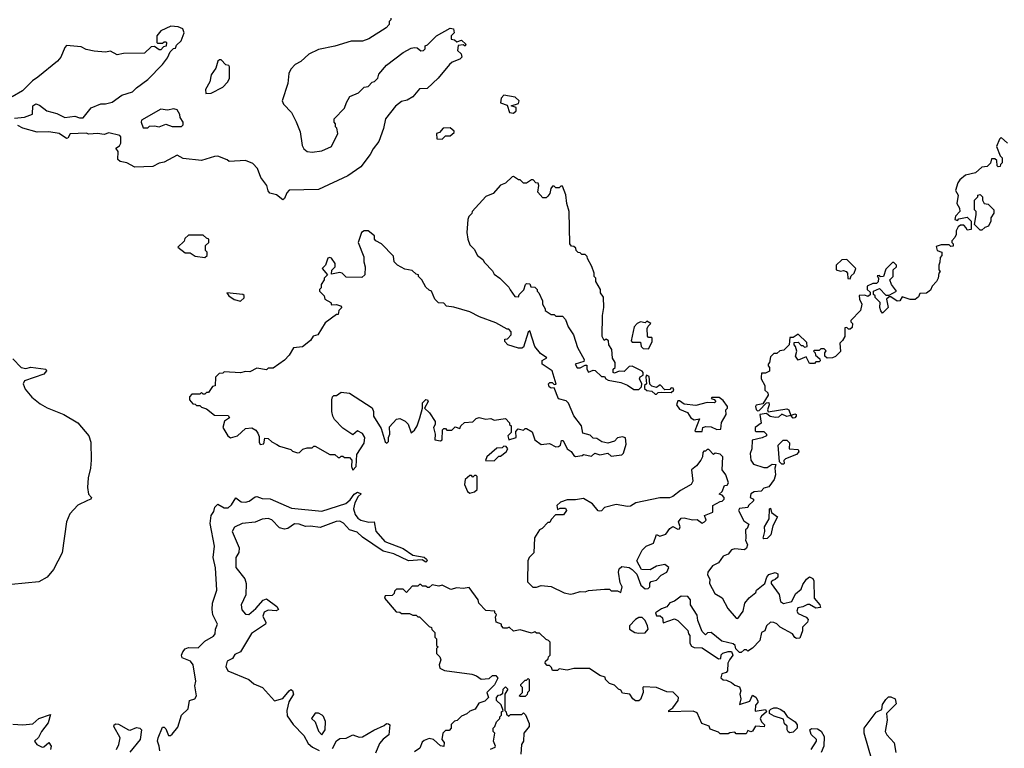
# Model space of a CAD drawing. Extents: x 2470790 to 2659118, y 702284 to 849036.
# Tile 59 of 154: x 2580606 to 2586664, y 756291 to 760775. Entities that reach past the tile are written whole.
import ezdxf

# ---------------------------------------------------------------- set-up
doc = ezdxf.new("R2010")
doc.units = 0

msp = doc.modelspace()

# ---------------------------------------------------------------- linework, layer by layer
at = {"layer": '0CON10XD'}
for points in [[(2582890, 760785), (2582890, 760775), (2582880, 760765), (2582880, 760745), (2582860, 760725), (2582755, 760657.5), (2582715, 760642.5), (2582645, 760642.5), (2582545, 760612.5), (2582445, 760592.5), (2582385, 760562.5), (2582335, 760517.5), (2582300.7, 760499.3), (2582275, 760470), (2582262.5, 760445), (2582256.6, 760383.4), (2582221.8, 760275), (2582228.5, 760255), (2582277.5, 760205), (2582306.6, 760146.6), (2582331.5, 760085), (2582345, 760001.2), (2582355, 759981.4), (2582374.2, 759965), (2582405, 759959.1), (2582465, 759968.1), (2582525, 759994.4), (2582563.3, 760075), (2582557, 760107), (2582550, 760115), (2582550, 760135), (2582540, 760145), (2582540, 760165), (2582605, 760230), (2582616.2, 760265), (2582638, 760302), (2582690, 760325), (2582725, 760360), (2582750, 760365), (2582775, 760390), (2582790, 760395), (2582810, 760415), (2582815, 760440), (2582862.5, 760495), (2582966.4, 760573.6), (2583015, 760600), (2583035, 760603.3), (2583051.7, 760601.7), (2583075, 760583.3), (2583090, 760585), (2583100, 760595), (2583100, 760615), (2583115, 760620), (2583170, 760675), (2583255, 760722.5), (2583275, 760720), (2583280, 760695), (2583260, 760675), (2583260, 760655), (2583281.7, 760651.7), (2583295, 760640), (2583325, 760650), (2583350, 760625), (2583347.5, 760612.5), (2583335, 760620), (2583303, 760617), (2583300, 760585), (2583322.5, 760565), (2583326.7, 760545), (2583315, 760533.3), (2583266.4, 760513.6), (2583250.5, 760499.5), (2583181.2, 760415), (2583112.5, 760352.5), (2583065, 760350), (2583025, 760300.8), (2582990.9, 760279.1), (2582955, 760272.5), (2582917.6, 760242.4), (2582857.5, 760165), (2582844.2, 760105), (2582815, 760026), (2582780.4, 759979.6), (2582763.1, 759945), (2582705, 759870), (2582624, 759815), (2582445, 759730), (2582265, 759726.2), (2582250.3, 759709.7), (2582236.1, 759673.9), (2582225, 759667.5), (2582186.7, 759696.7), (2582145, 759707.5), (2582135, 759722.5), (2582127.5, 759755), (2582090, 759805), (2582069.7, 759859.7), (2582041.2, 759891.2), (2581995, 759908.8), (2581895, 759902.5), (2581883.6, 759913.6), (2581825, 759936.2), (2581805, 759933.8), (2581725, 759908.8), (2581611.7, 759921.7), (2581575, 759942.5), (2581495, 759898.8), (2581465, 759892), (2581425, 759872.5), (2581315, 759867.5), (2581265, 759893.8), (2581225, 759902.5), (2581210, 759915), (2581212.5, 759965), (2581197.5, 759985), (2581220, 760000), (2581228.8, 760015), (2581227.5, 760055), (2581221.7, 760061.7), (2581155, 760078.8), (2581125, 760068.8), (2581085, 760074), (2581031.2, 760071.2), (2581015, 760076.7), (2580916.7, 760073.3), (2580903, 760047), (2580895, 760043.8), (2580850, 760075), (2580785, 760086), (2580713.9, 760083.9), (2580625, 760106.7), (2580595, 760123.3)], [(2580575, 760170), (2580635, 760176), (2580685, 760193.3), (2580687.5, 760245), (2580705, 760257.5), (2580728.3, 760248.3), (2580774.1, 760214.1), (2580835, 760198.8), (2580883.6, 760173.6), (2580945, 760181.2), (2580975, 760171.2), (2580997.7, 760172.3), (2581046.4, 760233.6), (2581105, 760256.7), (2581135, 760256.7), (2581175, 760266.7), (2581235, 760310), (2581299.7, 760330.3), (2581325, 760356.7), (2581395, 760407.5), (2581485, 760500), (2581515, 760540), (2581531.7, 760578.3), (2581551.7, 760598.3), (2581565, 760600), (2581571.7, 760618.3), (2581600, 760645), (2581617.5, 760695), (2581609.3, 760719.3), (2581581.7, 760731.7), (2581536.4, 760736.4), (2581475, 760707.5), (2581450, 760675), (2581450, 760635), (2581455, 760630), (2581485, 760630), (2581495, 760640), (2581505, 760640), (2581510, 760635), (2581508.3, 760611.7), (2581491.7, 760608.3), (2581475, 760590), (2581465, 760590), (2581435, 760610), (2581415, 760607.5), (2581375, 760570), (2581245, 760566.7), (2581205, 760560), (2581165, 760581.2), (2581135, 760576.2), (2581065, 760581.9), (2581015, 760592.5), (2580985, 760609.2), (2580895, 760617.1), (2580883.3, 760605), (2580859.5, 760545), (2580839.6, 760520.4), (2580718.6, 760421.4), (2580685, 760398.9), (2580623.4, 760336.6), (2580560.2, 760299.8)], [(2581751.7, 760321.7), (2581785, 760322.5), (2581855, 760360), (2581885, 760390), (2581897, 760413), (2581897.5, 760485), (2581892.5, 760492.5), (2581875, 760497.5), (2581845, 760528), (2581835, 760529.2), (2581825, 760520), (2581812.9, 760477.1), (2581783.3, 760435), (2581777, 760393), (2581750, 760345), (2581751.7, 760321.7)], [(2583645, 760200), (2583660, 760215), (2583660, 760235), (2583630, 760245), (2583675, 760260), (2583680, 760275), (2583655, 760297.5), (2583585, 760310), (2583568.3, 760291.7), (2583564.2, 760264.2), (2583605, 760250), (2583620, 760205), (2583645, 760200)], [(2581395, 760110), (2581405, 760120), (2581435, 760122.5), (2581465, 760116.7), (2581505, 760132.5), (2581545, 760117.5), (2581601.7, 760118.3), (2581611.7, 760128.3), (2581612.5, 760145), (2581593, 760173), (2581591.7, 760191.7), (2581575, 760220), (2581555, 760227.5), (2581515, 760217.5), (2581475, 760223.8), (2581355, 760157.5), (2581353.3, 760145), (2581365, 760110), (2581395, 760110)], [(2583205, 760040), (2583225, 760060), (2583255, 760060), (2583278.3, 760081.7), (2583278.3, 760088.3), (2583255, 760110), (2583211.7, 760108.3), (2583188.3, 760081.7), (2583170, 760075), (2583171.7, 760041.7), (2583205, 760040)], [(2586682.5, 760015), (2586645, 760050), (2586635, 760040), (2586616.7, 759995), (2586638.3, 759938.3), (2586650, 759925), (2586650, 759895), (2586640, 759885), (2586638.3, 759871.7), (2586625, 759870), (2586620, 759875), (2586618.3, 759908.3), (2586605, 759920), (2586585, 759920), (2586578.3, 759891.7), (2586558.3, 759871.7), (2586525, 759867.5), (2586487, 759833), (2586425, 759817.5), (2586390.7, 759789.3), (2586378.3, 759771.7), (2586362.5, 759725), (2586380, 759695), (2586372.5, 759645), (2586387.5, 759615), (2586390, 759595), (2586363, 759567), (2586360, 759545), (2586375, 759540), (2586385, 759550), (2586435, 759560), (2586460, 759535), (2586460, 759485), (2586435, 759480), (2586430, 759495), (2586415, 759510), (2586395, 759510), (2586380, 759500), (2586367.5, 759475), (2586367.5, 759452.5), (2586360, 759435), (2586340, 759415), (2586340, 759405), (2586350, 759395), (2586348.3, 759381.7), (2586335, 759380), (2586325, 759390), (2586275, 759390), (2586245, 759380), (2586250, 759355), (2586280, 759345), (2586280, 759325), (2586268.3, 759311.7), (2586267.5, 759282.5), (2586260, 759265), (2586260, 759235), (2586270, 759225), (2586260, 759215), (2586256.7, 759185), (2586247.5, 759165), (2586220, 759135), (2586209.3, 759110.7), (2586185, 759092.5), (2586145, 759090), (2586135, 759070), (2586115, 759052.5), (2586085, 759053.3), (2586035, 759070), (2586020, 759045), (2586005, 759042.5), (2585965, 759070), (2585955, 759070), (2585940, 759055), (2585950, 759005), (2585915, 758970), (2585903.3, 758983.3), (2585897.5, 759005), (2585900, 759035), (2585870, 759065), (2585870, 759075), (2585860, 759085), (2585860, 759105), (2585895, 759120), (2585935, 759080), (2585955, 759080), (2586000, 759105), (2585970, 759145), (2585960, 759175), (2585980, 759195), (2585980, 759235), (2586000, 759255), (2586000, 759265), (2585985, 759280), (2585975, 759280), (2585935, 759240), (2585920, 759195), (2585902.5, 759192.5), (2585895, 759200), (2585881.7, 759198.3), (2585890, 759185), (2585888.3, 759161.7), (2585877.5, 759152.5), (2585855, 759152.5), (2585820, 759135), (2585820, 759115), (2585838.3, 759098.3), (2585838.3, 759081.7), (2585825, 759072.5), (2585805, 759080), (2585771.7, 759078.3), (2585772.5, 759055), (2585787.5, 759025), (2585780, 758985), (2585720, 758925), (2585720, 758915), (2585730, 758905), (2585728.3, 758881.7), (2585715, 758870), (2585705, 758870), (2585695, 758880), (2585681.7, 758878.3), (2585682.5, 758825), (2585669.3, 758800.7), (2585652.5, 758785), (2585657, 758733), (2585625, 758702.5), (2585606.4, 758693.6), (2585573, 758693), (2585560, 758705), (2585560, 758725), (2585567, 758737), (2585555, 758750), (2585535, 758750), (2585525, 758740), (2585495, 758740), (2585490, 758735), (2585500, 758725), (2585501.7, 758711.7), (2585528.3, 758688.3), (2585530, 758675), (2585525, 758670), (2585505, 758670), (2585495, 758660), (2585465, 758660), (2585445, 758700), (2585395, 758680), (2585380, 758705), (2585387.5, 758735), (2585380, 758765), (2585370, 758775), (2585371.7, 758788.3), (2585395, 758790), (2585415, 758770), (2585425, 758770), (2585435, 758760), (2585450, 758765), (2585448.3, 758788.3), (2585395, 758840), (2585365, 758820), (2585345, 758820), (2585340, 758775), (2585308.3, 758741.7), (2585283, 758737), (2585265, 758720), (2585245, 758720), (2585225, 758700), (2585220, 758665), (2585210, 758655), (2585210, 758645), (2585220, 758635), (2585218.3, 758611.7), (2585195, 758600), (2585170, 758600), (2585167.5, 758575), (2585167.5, 758565), (2585190, 758525), (2585190, 758495), (2585208.3, 758478.3), (2585210, 758465), (2585178.3, 758411.7), (2585137, 758403), (2585132.5, 758395), (2585136.4, 758376.4), (2585145, 758367.5), (2585155, 758370), (2585201.7, 758418.3), (2585215, 758420), (2585216.7, 758405), (2585207.5, 758375), (2585211.7, 758361.7), (2585325, 758380), (2585338.8, 758375), (2585350, 758340), (2585375, 758348.8), (2585382.5, 758345), (2585383.3, 758335), (2585375.8, 758324.2), (2585365, 758324), (2585350, 758340), (2585325, 758334), (2585295, 758346.7), (2585275, 758330), (2585256.4, 758326.4), (2585223.8, 758333.8), (2585201.7, 758351.7), (2585160, 758345), (2585167, 758293), (2585130, 758265), (2585130, 758245), (2585135, 758240), (2585185, 758240), (2585200, 758225), (2585200, 758215), (2585175, 758202.5), (2585113, 758187), (2585110, 758135), (2585100, 758105), (2585103.8, 758065), (2585120.8, 758040.8), (2585185, 758018.8), (2585205, 758020), (2585235, 758040), (2585258.3, 758038.3), (2585252.5, 758015), (2585256.7, 757975), (2585247.5, 757945), (2585215, 757900), (2585185, 757892.5), (2585167, 757873), (2585125, 757870), (2585103.6, 757856.4), (2585100, 757835), (2585120, 757825), (2585120, 757815), (2585090, 757785), (2585086.4, 757773.6), (2585035, 757767.5), (2585027.5, 757755), (2585060.7, 757690.7), (2585091.7, 757671.7), (2585082.5, 757645), (2585072.5, 757635), (2585073.3, 757585), (2585071.7, 757571.7), (2585083, 757543), (2585077.7, 757522.3), (2585065, 757513.3), (2585005, 757518), (2584985, 757513.3), (2584965, 757486.7), (2584935, 757473.3), (2584905, 757432.5), (2584867.5, 757415), (2584840, 757375), (2584838.3, 757358.3), (2584851.7, 757331.7), (2584850, 757305), (2584883.8, 757245), (2584928, 757218), (2584962.1, 757152.1), (2585015, 757092.5), (2585025, 757090), (2585056.7, 757135), (2585067.5, 757185), (2585093.6, 757216.4), (2585135, 757250), (2585140, 757265), (2585190, 757305), (2585202.5, 757345), (2585215, 757360), (2585255, 757372.5), (2585270, 757365), (2585270, 757345), (2585255, 757330), (2585240, 757325), (2585230, 757315), (2585230, 757305), (2585278.3, 757238.3), (2585287.5, 757195), (2585305, 757182.5), (2585355.9, 757194.1), (2585378.3, 757241.7), (2585415, 757270), (2585425, 757300), (2585447, 757333), (2585465, 757347.5), (2585486.4, 757336.4), (2585491.7, 757321.7), (2585493.8, 757215), (2585528, 757175), (2585532.5, 757157.5), (2585505, 757153.8), (2585465, 757176.7), (2585453, 757177), (2585425, 757162.5), (2585393.3, 757156.7), (2585387.5, 757135), (2585395, 757120), (2585445, 757097.5), (2585457.5, 757085), (2585453, 757067), (2585423, 757037), (2585422.5, 757015), (2585405, 756970), (2585385, 756967.5), (2585375, 756972.5), (2585360, 756995), (2585285, 757037.5), (2585265, 757057.5), (2585246.4, 757066.4), (2585225, 757067.5), (2585200, 757045), (2585190, 757015), (2585170, 757005), (2585160, 756955), (2585115, 756907.5), (2585085, 756890), (2585077, 756897), (2585063, 756897), (2585045, 756880), (2585035, 756880), (2585013, 756903), (2585007.5, 756925), (2584995, 756933.3), (2584925, 756950), (2584860, 757005), (2584838.3, 757001.7), (2584825, 756990), (2584805, 757010), (2584778.3, 757078.3), (2584775, 757110), (2584732.5, 757175), (2584733.8, 757205), (2584716.2, 757225), (2584675, 757228), (2584635, 757196.7), (2584605, 757186.2), (2584588, 757162), (2584555, 757150), (2584517.5, 757125), (2584525, 757107.5), (2584547, 757107), (2584560, 757095), (2584565, 757062.5), (2584635, 757087.5), (2584655, 757077.5), (2584717, 757017), (2584720, 756995), (2584730, 756985), (2584728.8, 756938.8), (2584739.5, 756919.5), (2584755, 756911.2), (2584805, 756910), (2584905, 756842.5), (2584920, 756845), (2584922.5, 756867.5), (2584933, 756877), (2584965, 756886.7), (2584986.2, 756886.2), (2584993.3, 756865), (2584973.9, 756836.1)], [(2584415, 758500), (2584432.5, 758515), (2584433.3, 758535), (2584420, 758565), (2584423.6, 758576.4), (2584441.7, 758588.3), (2584442.5, 758605), (2584435, 758612.5), (2584375, 758642.5), (2584355, 758640), (2584325, 758610), (2584295, 758613.3), (2584265, 758600), (2584257.5, 758605), (2584257.5, 758625), (2584270, 758635), (2584270, 758665), (2584253, 758693), (2584250, 758745), (2584230, 758775), (2584228.3, 758798.3), (2584215, 758810), (2584201.7, 758801.7), (2584190, 758825), (2584192.5, 758955), (2584200, 759005), (2584197, 759067), (2584180, 759095), (2584180, 759115), (2584150, 759165), (2584150, 759185), (2584140, 759195), (2584140, 759215), (2584127, 759257), (2584100, 759305), (2584098.3, 759318.3), (2584085, 759330), (2584065, 759330), (2584055, 759340), (2584041.7, 759341.7), (2584030, 759355), (2584028.3, 759368.3), (2584015, 759380), (2584001.7, 759381.7), (2583990, 759395), (2583987.5, 759595), (2583972.5, 759645), (2583967, 759697), (2583945, 759750), (2583935, 759750), (2583925, 759740), (2583905, 759740), (2583895, 759750), (2583885, 759750), (2583873, 759737), (2583867.5, 759705), (2583855, 759690), (2583845, 759680), (2583825, 759680), (2583793.6, 759713.6), (2583800, 759755), (2583795, 759770), (2583781.7, 759771.7), (2583765, 759790), (2583755, 759790), (2583725, 759770), (2583705, 759770), (2583685, 759790), (2583675, 759790), (2583645, 759810), (2583635, 759807.5), (2583595, 759770), (2583563.6, 759756.4), (2583520, 759705), (2583473.6, 759686.4), (2583390, 759595), (2583387, 759583), (2583370, 759565), (2583362.5, 759545), (2583357.5, 759465), (2583362.5, 759425), (2583375, 759390), (2583403, 759363), (2583422.5, 759325), (2583455, 759300), (2583465, 759280), (2583515, 759230), (2583525, 759210), (2583560, 759185), (2583615, 759130), (2583623.3, 759113.3), (2583651.7, 759071.7), (2583675, 759070), (2583680, 759085), (2583707, 759113), (2583717.5, 759145), (2583725, 759152.5), (2583745, 759150), (2583751.7, 759131.7), (2583775, 759130), (2583790, 759115), (2583790, 759105), (2583800, 759095), (2583822.5, 759045), (2583822.5, 759025), (2583840, 758995), (2583840, 758985), (2583875, 758960), (2583895, 758960), (2583905, 758950), (2583945, 758950), (2583965, 758930), (2583980, 758885), (2584012.5, 758835), (2584038.3, 758758.3), (2584080, 758685), (2584077.5, 758672.5), (2584024, 758656), (2584035, 758633.8), (2584055, 758632), (2584085, 758650), (2584095, 758650), (2584096.2, 758625), (2584105, 758606.7), (2584135, 758618.8), (2584146.2, 758616.2), (2584185, 758580), (2584205, 758580), (2584212.5, 758565), (2584226.4, 758556.4), (2584305, 758542.5), (2584346.1, 758526.1), (2584385, 758500), (2584415, 758500)], [(2586525, 759480), (2586515, 759480), (2586480, 759515), (2586490, 759575), (2586490, 759595), (2586480, 759605), (2586480, 759665), (2586500, 759685), (2586500, 759695), (2586515, 759700), (2586530, 759685), (2586530, 759665), (2586540, 759645), (2586565, 759640), (2586600, 759605), (2586600, 759585), (2586580, 759555), (2586580, 759535), (2586567.5, 759505), (2586543.3, 759496.7), (2586525, 759480)], [(2581745, 759312.5), (2581760, 759325), (2581760, 759345), (2581750, 759355), (2581750, 759385), (2581770, 759405), (2581770, 759425), (2581755, 759430), (2581735, 759450), (2581645, 759450), (2581621.7, 759428.3), (2581618.3, 759411.7), (2581580, 759375), (2581625, 759340), (2581655, 759340), (2581685, 759320), (2581745, 759312.5)], [(2582655, 758002.5), (2582675.5, 758025), (2582680, 758100), (2582725, 758168.8), (2582728.8, 758205), (2582715, 758227.8), (2582685, 758246), (2582655, 758220), (2582595, 758262.5), (2582543.9, 758313.9), (2582532.5, 758335), (2582527.5, 758365), (2582527.5, 758435), (2582530, 758455), (2582538.3, 758461.7), (2582555, 758462.5), (2582585, 758482.5), (2582635, 758477.5), (2582775, 758387.5), (2582783.3, 758365), (2582783.3, 758335), (2582829.1, 758259.1), (2582855, 758177.5), (2582865, 758170), (2582875, 758180), (2582875.8, 758205), (2582884, 758225), (2582881.2, 758268.8), (2582923.8, 758316.2), (2582945, 758320), (2582977.5, 758305), (2582996.1, 758286.1), (2583015, 758232.5), (2583035, 758250), (2583050.8, 758275), (2583068, 758325), (2583083.8, 758385), (2583083.6, 758416.4), (2583105, 758437.5), (2583115.9, 758435.9), (2583120, 758425), (2583096.7, 758385), (2583127.5, 758355), (2583161.7, 758301.7), (2583162.5, 758285), (2583152.5, 758265), (2583162.5, 758225), (2583160, 758190), (2583195, 758183.3), (2583205, 758190), (2583208.3, 758251.7), (2583215, 758260), (2583225, 758260), (2583235, 758250), (2583265, 758250), (2583285, 758270), (2583315, 758260), (2583320, 758275), (2583343, 758297), (2583395, 758300), (2583415, 758320), (2583433.3, 758326.7), (2583475, 758316.7), (2583505, 758320), (2583525, 758310), (2583595, 758320), (2583620, 758295), (2583620, 758285), (2583630, 758275), (2583630, 758235), (2583610, 758215), (2583615, 758190), (2583660, 758205), (2583658.3, 758241.7), (2583673, 758257), (2583705, 758250), (2583715, 758260), (2583725, 758260), (2583759.3, 758239.3), (2583775, 758190), (2583815, 758160), (2583865, 758167.5), (2583905, 758147.5), (2583921.7, 758148.3), (2583932.5, 758157.5), (2583940, 758185), (2583950, 758185), (2583973.6, 758133.6), (2583998, 758118), (2584015, 758092.5), (2584025, 758087.5), (2584067, 758093), (2584075, 758100), (2584125, 758090), (2584145, 758107.5), (2584175, 758097.5), (2584225, 758107.5), (2584245, 758090), (2584311.7, 758098.3), (2584321.7, 758108.3), (2584336.4, 758163.6), (2584333, 758203), (2584315, 758207.5), (2584285, 758202.5), (2584265, 758182.5), (2584225, 758170), (2584188.3, 758178.3), (2584157, 758197), (2584135, 758200), (2584115, 758217.5), (2584071.7, 758231.7), (2584062.5, 758275), (2584016.4, 758336.4), (2583982.5, 758415), (2583968.8, 758428.8), (2583921.7, 758441.7), (2583895, 758510), (2583875, 758507.5), (2583863.3, 758515), (2583860, 758535), (2583868.3, 758541.7), (2583881.7, 758541.7), (2583895, 758530), (2583906.7, 758533.3), (2583882.5, 758615), (2583821.2, 758655), (2583821.4, 758678.6), (2583850, 758695), (2583810.3, 758720.3), (2583775.8, 758765), (2583745, 758860), (2583735, 758852.5), (2583705, 758760), (2583695, 758753.3), (2583675, 758753.3), (2583610, 758775), (2583590, 758795), (2583591.7, 758808.3), (2583608.3, 758811.7), (2583630, 758835), (2583630, 758855), (2583615, 758870), (2583605, 758870), (2583535, 758910), (2583435, 758947.5), (2583375, 758977.5), (2583277, 759007), (2583233, 759013), (2583215, 759030), (2583183, 759033), (2583160, 759055), (2583140, 759105), (2583125, 759110), (2583105, 759130), (2583080, 759175), (2583060, 759195), (2583060, 759205), (2583045, 759210), (2583021.7, 759231.7), (2582975, 759240), (2582930, 759265), (2582910, 759285), (2582905, 759320), (2582832.5, 759395), (2582797.5, 759415), (2582790, 759425), (2582790, 759445), (2582750, 759475), (2582725, 759476.2), (2582708.8, 759465), (2582688.8, 759405), (2582722.5, 759315), (2582722.5, 759285), (2582732.5, 759255), (2582730, 759205), (2582711.7, 759188.3), (2582615, 759190), (2582590, 759215), (2582575, 759220), (2582525, 759210), (2582527, 759233), (2582546.2, 759253.8), (2582546.7, 759275), (2582525, 759307.5), (2582515, 759312.5), (2582503, 759307), (2582487.5, 759265), (2582467.5, 759245), (2582500, 759205), (2582480, 759185), (2582480, 759175), (2582460, 759145), (2582460, 759125), (2582450, 759115), (2582450, 759105), (2582480, 759075), (2582482.5, 759055), (2582520, 759035), (2582525, 759020), (2582555, 759022.5), (2582580, 759015), (2582587.5, 759005), (2582570, 758985), (2582565, 758960), (2582555, 758960), (2582485, 758910), (2582440, 758835), (2582411.7, 758828.3), (2582395, 758800), (2582347, 758763), (2582290, 758755), (2582265, 758710), (2582235, 758680), (2582165, 758630), (2582135, 758630), (2582125, 758620), (2582065, 758630), (2582021.7, 758608.3), (2581995, 758610), (2581965, 758602.5), (2581865, 758607.5), (2581855, 758600), (2581833, 758597), (2581810, 758575), (2581808.3, 758521.7), (2581791.7, 758518.3), (2581768.3, 758481.7), (2581755, 758480), (2581745, 758470), (2581735, 758470), (2581725, 758480), (2581715, 758470), (2581665, 758470), (2581650, 758455), (2581650, 758435), (2581671.7, 758411.7), (2581685, 758410), (2581695, 758400), (2581715, 758400), (2581725, 758390), (2581755, 758380), (2581805, 758342.5), (2581889.3, 758339.3), (2581897.5, 758325), (2581866.4, 758303.6), (2581856.7, 758265), (2581886.7, 758215), (2581902.3, 758202.3), (2581946.2, 758215), (2581995, 758258.8), (2582035, 758263.8), (2582060, 758250), (2582070.7, 758230.7), (2582079.3, 758209.3), (2582078.8, 758175), (2582085, 758160), (2582107.5, 758165), (2582115, 758200), (2582135, 758197.5), (2582157, 758177), (2582188.3, 758161.7), (2582205, 758150), (2582275, 758130), (2582285, 758120), (2582315, 758110), (2582328.3, 758111.7), (2582348.3, 758131.7), (2582375, 758140), (2582405, 758140), (2582415, 758150), (2582425, 758150), (2582515, 758100), (2582545, 758100), (2582565, 758080), (2582575, 758080), (2582585, 758090), (2582595, 758090), (2582605, 758080), (2582635, 758080), (2582650, 758065), (2582647.5, 758025), (2582655, 758002.5)], [(2585715, 759180), (2585721.7, 759198.3), (2585740, 759215), (2585750, 759245), (2585695, 759300), (2585665, 759297.5), (2585630, 759265), (2585630, 759235), (2585655, 759227.5), (2585675, 759232.5), (2585690, 759225), (2585700, 759215), (2585701.7, 759181.7), (2585715, 759180)], [(2581965, 759042.5), (2581987, 759063), (2581987, 759077), (2581980, 759085), (2581880, 759095), (2581892.5, 759075), (2581925, 759052.5), (2581965, 759042.5)], [(2584475, 758750), (2584497.5, 758792.5), (2584497.5, 758815), (2584495, 758820), (2584475, 758820), (2584468.3, 758828.3), (2584467.5, 758875), (2584471.7, 758888.3), (2584490, 758905), (2584465, 758920), (2584455, 758910), (2584425, 758916.7), (2584404.1, 758905.9), (2584387.5, 758885), (2584368.3, 758798.3), (2584375, 758790), (2584425, 758790), (2584430, 758765), (2584441.7, 758751.7), (2584475, 758750)], [(2580565, 758688.3), (2580615, 758635.4), (2580645, 758628.5), (2580675, 758637.9), (2580766.2, 758625), (2580771.2, 758615), (2580755, 758594.2), (2580635, 758553.8), (2580627.6, 758535), (2580640.6, 758500.6), (2580681.5, 758451.5), (2580731.4, 758411.4), (2580775, 758387.2), (2580878.5, 758345), (2580964.6, 758295), (2581032.2, 758215), (2581044.8, 758175), (2581045.9, 758064.1), (2581042, 758015), (2581026.8, 757955), (2581024.1, 757895.9), (2581029.2, 757855), (2581047.5, 757835), (2581043.3, 757825), (2581022.8, 757817.2)], [(2584525, 758470), (2584535, 758480), (2584555, 758482.5), (2584615, 758480), (2584630, 758495), (2584627, 758507), (2584615, 758510), (2584605, 758500), (2584575, 758497.5), (2584547.5, 758527.5), (2584525, 758512.5), (2584495, 758520), (2584483, 758533), (2584478.8, 758578.8), (2584462.5, 758587.5), (2584457.5, 758575), (2584462.5, 758535), (2584450, 758525), (2584450, 758505), (2584465, 758492.5), (2584495, 758490), (2584515, 758470), (2584525, 758470)], [(2584805, 758240), (2584810, 758265), (2584828.3, 758271.7), (2584859.3, 758269.3), (2584895, 758253.3), (2584920, 758255), (2584923, 758297), (2584952.5, 758345), (2584950, 758375), (2584960, 758385), (2584960, 758395), (2584935, 758432.5), (2584909.3, 758449.3), (2584865, 758450), (2584860, 758445), (2584878.3, 758438.3), (2584890, 758425), (2584881.7, 758418.3), (2584835, 758420), (2584765, 758400), (2584695, 758410), (2584665, 758430), (2584655, 758430), (2584647.5, 758405), (2584665, 758377.5), (2584715, 758357.5), (2584736.1, 758326.1), (2584755, 758313.3), (2584788.3, 758318.3), (2584760, 758245), (2584765, 758240), (2584805, 758240)], [(2585305, 758040), (2585295, 758040), (2585280, 758055), (2585272.5, 758157.5), (2585302.5, 758187.5), (2585325, 758187.5), (2585341.7, 758171.7), (2585340, 758135), (2585395, 758130), (2585400, 758115), (2585385, 758100), (2585317, 758073), (2585308.3, 758061.7), (2585310, 758045), (2585305, 758040)], [(2583525, 758060), (2583555, 758090), (2583565, 758090), (2583600, 758115), (2583610, 758135), (2583598.3, 758148.3), (2583585, 758150), (2583575, 758140), (2583541.7, 758138.3), (2583480, 758085), (2583471.7, 758061.7), (2583525, 758060)], [(2583995, 757240), (2584015, 757243.3), (2584055, 757256.7), (2584085, 757253.3), (2584105, 757262.5), (2584205, 757270), (2584235, 757270), (2584245, 757260), (2584285, 757260), (2584305, 757250), (2584312.5, 757285), (2584300.7, 757310.7), (2584290, 757375), (2584293.8, 757396.2), (2584310.7, 757409.3), (2584355, 757403.3), (2584375, 757392.5), (2584403, 757363), (2584427.5, 757295), (2584455, 757272.5), (2584472.5, 757275), (2584482.5, 757285), (2584483, 757307), (2584491.7, 757318.3), (2584525, 757326.7), (2584553.6, 757356.4), (2584587.5, 757375), (2584600, 757405), (2584575, 757422.5), (2584525, 757412.5), (2584485, 757390), (2584431.7, 757391.7), (2584402.5, 757445), (2584435, 757510), (2584460, 757535), (2584506.4, 757553.6), (2584523, 757607), (2584545, 757597.5), (2584580.7, 757609.3), (2584606.1, 757643.9), (2584625, 757656.7), (2584655, 757640), (2584665, 757642.5), (2584668.8, 757655), (2584660, 757685), (2584675, 757706.7), (2584695, 757710), (2584745, 757696.7), (2584775, 757700), (2584805, 757677.5), (2584820, 757685), (2584830, 757695), (2584820, 757725), (2584870, 757745), (2584870, 757785), (2584915, 757810), (2584928.3, 757811.7), (2584940, 757825), (2584940, 757835), (2584928.3, 757848.3), (2584910, 757855), (2584928.3, 757871.7), (2584941.7, 757908.3), (2584958.3, 757911.7), (2584967.5, 757925), (2584950, 757975), (2584927.5, 758005), (2584932.5, 758085), (2584915, 758102.5), (2584885, 758107.5), (2584875, 758100), (2584845, 758130), (2584835, 758130), (2584825, 758120), (2584815, 758120), (2584808.3, 758111.7), (2584806.7, 758085), (2584797.5, 758065), (2584770, 758030), (2584740, 758005), (2584746.7, 757935), (2584737.5, 757915), (2584671.7, 757878.3), (2584625, 757840), (2584603, 757833), (2584545, 757832.5), (2584397, 757803), (2584365, 757782.5), (2584345, 757780), (2584275, 757792), (2584205, 757773.3), (2584185, 757752.5), (2584175, 757750), (2584165, 757753.3), (2584130, 757795), (2584075, 757828.8), (2584025, 757820), (2583975, 757820), (2583934.1, 757805.9), (2583910, 757785), (2583915, 757760), (2583930.7, 757769.3), (2583965, 757770), (2583970, 757755), (2583951.7, 757728.3), (2583901.7, 757728.3), (2583875, 757700), (2583868.3, 757681.7), (2583855, 757680), (2583820, 757645), (2583803.6, 757636.4), (2583773, 757587), (2583770, 757495), (2583740, 757465), (2583732.5, 757445), (2583730, 757315), (2583763, 757283), (2583785, 757282.5), (2583815, 757292.5), (2583875, 757287.5), (2583955, 757247.5), (2583995, 757240)], [(2583375, 757862.5), (2583405, 757870), (2583420, 757885), (2583420, 757965), (2583415, 757970), (2583405, 757970), (2583395, 757960), (2583385, 757970), (2583375, 757970), (2583346.7, 757945), (2583342.5, 757915), (2583361.7, 757871.7), (2583375, 757862.5)], [(2581469.4, 756275), (2581464.1, 756304.1), (2581454.3, 756334.3), (2581457.3, 756355), (2581485, 756422), (2581495, 756421.4), (2581505, 756410.8), (2581520.8, 756370.8), (2581535, 756370.4), (2581545, 756378.5), (2581578.8, 756421.2), (2581601.3, 756495), (2581641.8, 756535), (2581651.8, 756585), (2581684, 756596), (2581693.9, 756615), (2581684.3, 756675), (2581689.1, 756705), (2581673.6, 756805), (2581657.5, 756827.5), (2581605, 756847.8), (2581602.2, 756865), (2581610.3, 756885), (2581625, 756903.4), (2581645, 756911.6), (2581705, 756909.7), (2581745, 756950), (2581798.3, 756981.7), (2581809.4, 756995), (2581810.8, 757025), (2581823.3, 757055), (2581795, 757112.7), (2581789.7, 757145), (2581792.1, 757185), (2581819.8, 757265), (2581811.1, 757401.1), (2581796.5, 757465), (2581805.2, 757535.2), (2581779, 757675), (2581785, 757723.8), (2581800.8, 757749.2), (2581807.1, 757775), (2581825, 757793.8), (2581865, 757770.9), (2581889.3, 757770.7), (2581909.7, 757790.3), (2581935, 757832.5), (2581969.1, 757809.1), (2581995, 757805.2), (2582017.5, 757812.5), (2582055, 757839.5), (2582065, 757840), (2582098.3, 757828.3), (2582146.3, 757826.3), (2582278.6, 757768.6), (2582465, 757751.6), (2582612, 757798), (2582640.4, 757819.6), (2582665, 757855.6), (2582685, 757866.7), (2582707.5, 757857.5), (2582688.3, 757841.7), (2582667.4, 757802.6), (2582660.3, 757765), (2582670.3, 757730.3), (2582686.8, 757706.8), (2582705, 757695.2), (2582755, 757682.5), (2582787.5, 757685), (2582798.3, 757628.3), (2582853.5, 757563.5), (2582965, 757521.5), (2583025, 757480), (2583095, 757466.7), (2583110, 757455), (2583112.5, 757445), (2583105, 757437.5), (2583081.7, 757451.7), (2582997.5, 757445), (2582908.8, 757488.8), (2582842.2, 757505), (2582715, 757590.6), (2582681.6, 757621.6), (2582635, 757636.7), (2582597.7, 757677.7), (2582575, 757689.6), (2582552.4, 757687.6), (2582455, 757649.8), (2582395, 757659.1), (2582365, 757657), (2582325, 757670.8), (2582297.5, 757672.5), (2582256, 757644), (2582235, 757639.6), (2582205, 757648.7), (2582156.7, 757696.7), (2582135, 757705.6), (2582098.8, 757701.2), (2582055, 757682.9), (2581974.7, 757675.3), (2581928.2, 757651.8), (2581913.4, 757625), (2581955.5, 757525), (2581953.7, 757496.3), (2581936.5, 757465), (2581936.5, 757405), (2581990.8, 757335), (2581999.7, 757305), (2581997.8, 757235), (2581968.3, 757175), (2581973.7, 757143.7), (2581995, 757115.9), (2582015, 757115.3), (2582059.3, 757150.7), (2582105, 757203.3), (2582125, 757211.4), (2582188.5, 757165), (2582198.5, 757145), (2582185, 757137.5), (2582135, 757140.5), (2582110.8, 757129.2), (2582102.2, 757105), (2582120.4, 757065), (2582118, 757055), (2582032.8, 756997.2), (2581965, 756885.8), (2581930.7, 756869.3), (2581915, 756843.8), (2581882.3, 756827.7), (2581874.1, 756795), (2581887.3, 756767.3), (2582015, 756715.2), (2582047.4, 756687.4), (2582100.9, 756665), (2582174.2, 756584.2), (2582225, 756598.6), (2582265, 756645.6), (2582275, 756653.3), (2582285, 756646.7), (2582290.9, 756625), (2582262, 756578), (2582249.4, 756525), (2582251.6, 756491.6), (2582288.1, 756438.1), (2582355, 756369.7), (2582381.4, 756321.4), (2582408.5, 756298.5), (2582448.8, 756278.8)], [(2581022.8, 757817.2), (2580963, 757787), (2580914.8, 757735.2), (2580894.7, 757685), (2580868.3, 757495), (2580815, 757390.8), (2580775.1, 757344.9), (2580725, 757316.7), (2580555, 757298.7)], [(2585185, 757580), (2585180, 757585), (2585190, 757625), (2585187.5, 757655), (2585217, 757703), (2585220, 757765), (2585225, 757770), (2585231.7, 757741.7), (2585267.5, 757715), (2585240, 757660), (2585226.7, 757605), (2585205, 757582.5), (2585185, 757580)], [(2584973.9, 756836.1), (2584962.5, 756815), (2584961.7, 756768.3), (2584951.7, 756758.3), (2584925, 756750), (2584920, 756725), (2584935, 756712.5), (2584955, 756710), (2584986.1, 756696.1), (2585005, 756680), (2585035, 756670), (2585043.8, 756645), (2585036.7, 756625), (2585042.5, 756595), (2585035, 756560), (2585098.3, 756581.7), (2585115, 756617.5), (2585135.9, 756605.9), (2585147, 756583), (2585147, 756573), (2585133, 756557), (2585130, 756520), (2585195, 756530), (2585200, 756515), (2585170, 756490), (2585162.5, 756475), (2585170, 756455), (2585187.5, 756435), (2585186.4, 756423.6), (2585133, 756427), (2585115, 756397.5), (2585105, 756392.5), (2585085, 756400), (2585075, 756380), (2585015, 756380), (2585005, 756390), (2584975, 756387.5), (2584965, 756380), (2584915, 756380), (2584905, 756390), (2584855, 756410), (2584847, 756427), (2584803.3, 756443.3), (2584775, 756510), (2584749.3, 756519.3), (2584600, 756515), (2584600, 756525), (2584625, 756540), (2584656.7, 756585), (2584660, 756605), (2584627, 756637), (2584588.3, 756638.3), (2584525, 756666.2), (2584445, 756670), (2584440, 756665), (2584442.5, 756635), (2584425, 756592.5), (2584415, 756582.5), (2584395, 756582.5), (2584377.5, 756595), (2584360, 756625), (2584315, 756630), (2584305, 756650), (2584290, 756655), (2584265, 756680), (2584235, 756690), (2584221.7, 756701.7), (2584210, 756715), (2584208.3, 756728.3), (2584175, 756740), (2584111.7, 756781.7), (2584015, 756782.5), (2583975, 756772.5), (2583938.3, 756778.3), (2583925, 756780), (2583915, 756770), (2583885, 756770), (2583878.3, 756788.3), (2583865, 756800), (2583851.7, 756801.7), (2583840, 756815), (2583841.7, 756828.3), (2583858.3, 756841.7), (2583860, 756855), (2583870, 756865), (2583870, 756945), (2583860, 756955), (2583845, 756960), (2583805, 757000), (2583785, 757000), (2583775, 757007.5), (2583755, 757000), (2583685, 757021.2), (2583645, 757012.5), (2583617.5, 757037.5), (2583605, 757030), (2583581.7, 757031.7), (2583570, 757045), (2583570, 757055), (2583538.3, 757068.3), (2583532.5, 757097.5), (2583540, 757115), (2583530, 757125), (2583530, 757135), (2583475, 757140), (2583430, 757185), (2583427.5, 757205), (2583371.7, 757281.7), (2583335, 757275.7), (2583295, 757278.2), (2583258.3, 757268.3), (2583205, 757295.6), (2583185, 757290), (2583143.6, 757296.4), (2583125, 757280), (2583115, 757280), (2583105, 757290), (2583085, 757290), (2583075, 757300), (2583065, 757300), (2583055, 757290), (2583021.7, 757288.3), (2582985, 757250), (2582965, 757270), (2582925, 757270), (2582911.7, 757258.3), (2582910, 757245), (2582898.3, 757231.7), (2582855, 757230), (2582850, 757215), (2582921.7, 757131.7), (2582945, 757130), (2582955, 757120), (2583005, 757120), (2583025, 757110), (2583045, 757110), (2583055, 757100), (2583065, 757100), (2583125, 757040), (2583140, 757035), (2583141.7, 757021.7), (2583160, 757005), (2583160, 756975), (2583170, 756965), (2583170, 756925), (2583180, 756915), (2583170, 756905), (2583170, 756875), (2583190, 756855), (2583197.5, 756835), (2583187.5, 756805), (2583190, 756785), (2583220.6, 756770.6), (2583387.9, 756747.9), (2583417, 756737), (2583445, 756717.5), (2583495, 756720), (2583515, 756740), (2583535, 756740), (2583547, 756723), (2583528.3, 756681.7), (2583510, 756665), (2583480, 756635), (2583490, 756605), (2583468.3, 756581.7), (2583431.7, 756568.3), (2583408.3, 756531.7), (2583375, 756520), (2583357, 756503), (2583325, 756490), (2583298.3, 756461.7), (2583281.7, 756458.3), (2583261.7, 756438.3), (2583260, 756415), (2583248.3, 756401.7), (2583225, 756400), (2583210, 756385), (2583202.5, 756345), (2583217, 756327), (2583215, 756302.5), (2583195, 756307.5), (2583152.5, 756345), (2583125, 756352.5), (2583095, 756340), (2583081.7, 756328.3), (2583068.3, 756291.7), (2583035, 756270)], [(2584415, 756999.4), (2584455, 757002.9), (2584472.5, 757025), (2584468.9, 757045), (2584455, 757077.5), (2584435, 757096.5), (2584415, 757095.4), (2584395.7, 757085), (2584358.6, 757045), (2584358.8, 757025), (2584390, 757005), (2584415, 756999.4)], [(2583715, 756610), (2583685, 756610), (2583680, 756615), (2583700, 756635), (2583700, 756665), (2583690, 756675), (2583690, 756685), (2583715, 756710), (2583725, 756710), (2583735, 756720), (2583740, 756715), (2583740, 756645), (2583730, 756635), (2583728.3, 756621.7), (2583715, 756610)], [(2583503.3, 756286.7), (2583530.7, 756299.3), (2583533.8, 756305), (2583520.8, 756335), (2583530, 756385), (2583520, 756395), (2583520, 756415), (2583530, 756425), (2583540, 756455), (2583560, 756475), (2583560, 756485), (2583570, 756495), (2583570, 756515), (2583580, 756525), (2583568.3, 756558.3), (2583540, 756585), (2583540, 756605), (2583551.7, 756618.3), (2583565, 756620), (2583578.3, 756631.7), (2583580, 756655), (2583595, 756670), (2583610, 756655), (2583590, 756625), (2583590, 756525), (2583600, 756515), (2583601.7, 756501.7), (2583615, 756490), (2583625, 756500), (2583695, 756500), (2583705, 756510), (2583718.3, 756498.3), (2583740, 756445), (2583740, 756425), (2583707.5, 756385), (2583706.7, 756335), (2583692.5, 756315), (2583690, 756255)], [(2585850, 756215), (2585800.8, 756385), (2585802, 756415), (2585875, 756513.8), (2585910, 756530), (2585915, 756560), (2585935, 756592.5), (2585952.3, 756607.7), (2585965, 756608.8), (2585992.5, 756595), (2585997.5, 756565), (2585940, 756505), (2585943.8, 756465), (2585931.2, 756395), (2585941.2, 756375), (2585985.9, 756325.9), (2585996.4, 756266.4)], [(2585345, 756386.7), (2585335, 756392.5), (2585327.5, 756405), (2585327, 756427), (2585311.7, 756441.7), (2585305, 756470), (2585248.3, 756488.3), (2585220, 756505), (2585220, 756525), (2585227, 756533), (2585245, 756541.2), (2585265, 756541.2), (2585285, 756532.5), (2585307.7, 756517.7), (2585327, 756487), (2585377.5, 756455), (2585390, 756435), (2585390, 756415), (2585365, 756390), (2585345, 756386.7)], [(2580565, 756440), (2580625, 756435.6), (2580687.8, 756442.2), (2580724.3, 756475.7), (2580795, 756500), (2580782.4, 756447.6), (2580740.8, 756395), (2580722, 756358), (2580697.5, 756335), (2580712.5, 756315), (2580745, 756297.5), (2580755, 756300), (2580785, 756327.5), (2580799.2, 756305), (2580795.8, 756284.2)], [(2582465, 756373.3), (2582485.8, 756405), (2582487, 756457), (2582476.1, 756486.1), (2582466.1, 756496.1), (2582445, 756506.7), (2582425, 756506.7), (2582402.5, 756475), (2582423.3, 756453.3), (2582445, 756397.5), (2582465, 756373.3)], [(2581201.8, 756285), (2581216.9, 756315), (2581225.4, 756355), (2581184.5, 756425), (2581186.9, 756435), (2581198.5, 756441.5), (2581215, 756439.3), (2581275, 756404.7), (2581286.5, 756403.5), (2581325, 756419.2), (2581346, 756416), (2581356, 756405), (2581348.2, 756345), (2581283.1, 756266.9)], [(2582530.8, 756289.2), (2582555, 756337.8), (2582575, 756351.6), (2582615, 756353.9), (2582655, 756374.5), (2582695, 756360.3), (2582715, 756361.8), (2582785, 756403.1), (2582848.6, 756431.4), (2582863.3, 756445), (2582875, 756442.5), (2582882.5, 756435), (2582877.1, 756375), (2582841.7, 756348.3), (2582819.2, 756320.8), (2582795, 756261.2)], [(2585476.4, 756283.6), (2585507.5, 756335), (2585507.5, 756345), (2585476.4, 756376.4), (2585467.5, 756405), (2585476.7, 756413.3), (2585515, 756411.4), (2585537.8, 756397.8), (2585555.7, 756365), (2585553.3, 756305), (2585537.5, 756265)]]:
    msp.add_lwpolyline(points, dxfattribs=at)

doc.saveas('drawing.dxf')
